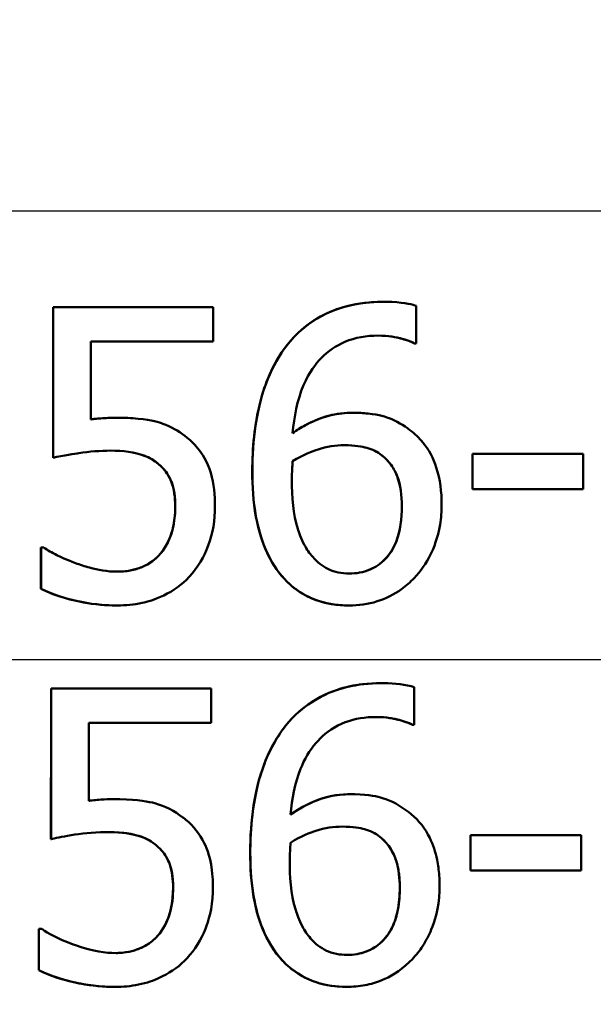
# Model space of a CAD drawing. Header units: millimetres. Extents: x 100 to 2000, y 93 to 2870.
# Tile 26 of 38: x 661.34 to 666.25, y 1524.74 to 1533.17. Entities that reach past the tile are written whole.
import ezdxf

# ---------------------------------------------------------------- set-up
doc = ezdxf.new("R2010")
doc.units = ezdxf.units.MM
doc.header["$LTSCALE"] = 10
for name, color, linetype, lineweight in [('Dimensions(ISO)', 7, 'Continuous', 25), ('Visible Edges(ISO)', 7, 'Continuous', 50), ('Visible Tangent Edges(ISO)', 7, 'Continuous', 25)]:
    doc.layers.add(name, color=color, linetype=linetype, lineweight=lineweight)
doc.styles.add('Text_3.5mm', font='arial.ttf', dxfattribs={"width": 0.9})
doc.dimstyles.new('KS-STANDARD', dxfattribs={"dimscale": 10, "dimtxt": 3.5, "dimasz": 2.5, "dimexe": 3.175, "dimexo": 0, "dimgap": 0.8, "dimtad": 1, "dimdec": 1, "dimrnd": 1e-08, "dimtxsty": 'Text_3.5mm', "dimcen": 0.09, "dimdle": 10, "dimclrd": 7, "dimclre": 7, "dimclrt": 7, "dimadec": 0, "dimazin": 2, "dimtfac": 0.714286, "dimtdec": 4, "dimtmove": 0, "dimatfit": 3, "dimfxl": 1, "dimtolj": 1, "dimlwd": 25, "dimlwe": 25, "dimarcsym": 0})

# ---------------------------------------------------------------- blocks, each defined once
blk = doc.blocks.new('*D7')
at = {"layer": 'Defpoints', "color": 0, "linetype": 'Continuous'}
for p in [(999.0254, 1726.6874), (1088.8645, 1726.6874), (653.4254, 1446.9952)]:
    blk.add_point(p, dxfattribs=at)
at = {"layer": 'Dimensions(ISO)', "color": 7, "linetype": 'Continuous', "lineweight": 25}
for p, q in [((999.0254, 1726.6874), (1120.6145, 1726.6874)), ((1088.8645, 1471.9952), (1088.8645, 1701.6874)), ((653.4254, 1446.9952), (1120.6145, 1446.9952))]:
    blk.add_line(p, q, dxfattribs=at)
at = {"layer": 'Dimensions(ISO)', "color": 7, "linetype": 'Continuous'}
for points in [[(1084.6978, 1701.6874), (1093.0311, 1701.6874), (1088.8645, 1726.6874)], [(1084.6978, 1471.9952), (1093.0311, 1471.9952), (1088.8645, 1446.9952)]]:
    blk.add_solid(points, dxfattribs=at)
at = {"layer": 'Dimensions(ISO)', "color": 7, "linetype": 'Continuous', "lineweight": 25, "insert": (1062.9944, 1562.7321), "char_height": 35, "attachment_point": 4, "rotation": 90, "style": 'Text_3.5mm'}
blk.add_mtext('\\A1;280', dxfattribs=at)

msp = doc.modelspace()

# ---------------------------------------------------------------- linework, layer by layer
at = {"layer": 'Visible Edges(ISO)'}
for p, q in [((664.4542, 1530.7533), (664.4536, 1530.7533)), ((661.6295, 1529.4182), (661.6296, 1530.7067)), ((661.6302, 1530.7067), (661.6296, 1530.7067)), ((661.6302, 1530.7067), (661.6301, 1529.4182)), ((661.6302, 1530.7067), (663.0008, 1530.7067)), ((663.0008, 1530.4129), (663.0008, 1530.7067)), ((664.7376, 1530.3967), (664.7376, 1530.7188)), ((661.9521, 1529.7464), (661.9521, 1530.4129)), ((663.0008, 1530.4129), (661.9521, 1530.4129)), ((664.7234, 1530.3967), (664.7228, 1530.3967)), ((664.7376, 1530.3967), (664.7234, 1530.3967)), ((664.1991, 1529.8031), (664.1985, 1529.8031)), ((662.1788, 1529.7606), (662.1782, 1529.7606)), ((661.6301, 1529.4182), (661.6295, 1529.4182)), ((664.4441, 1529.4385), (664.4434, 1529.4385)), ((665.2193, 1529.4526), (665.2187, 1529.4526)), ((665.2187, 1529.1487), (665.2187, 1529.4526)), ((665.2193, 1529.4526), (666.1645, 1529.4526)), ((665.2193, 1529.4526), (665.2193, 1529.1487)), ((666.1645, 1529.1487), (666.1645, 1529.4526)), ((662.5331, 1529.3635), (662.5325, 1529.3635)), ((665.2193, 1529.1487), (665.2187, 1529.1487)), ((666.1645, 1529.1487), (665.2193, 1529.1487)), ((661.5269, 1528.6504), (661.5262, 1528.6504)), ((661.5262, 1528.2958), (661.5262, 1528.6504)), ((661.5269, 1528.6504), (661.5512, 1528.6504)), ((661.5269, 1528.6504), (661.5269, 1528.2958)), ((662.5472, 1528.5957), (662.5466, 1528.5957)), ((661.5269, 1528.2958), (661.5262, 1528.2958)), ((662.1808, 1528.154), (662.1802, 1528.154)), ((664.1606, 1528.154), (664.16, 1528.154)), ((661.6128, 1527.4425), (661.6122, 1527.4425)), ((661.6128, 1527.4425), (662.9834, 1527.4425)), ((664.4369, 1527.4891), (664.4362, 1527.4891)), ((662.9834, 1527.1488), (661.9347, 1527.1488)), ((664.706, 1527.1326), (664.7054, 1527.1326)), ((664.7202, 1527.1326), (664.706, 1527.1326)), ((664.1816, 1526.539), (664.181, 1526.539)), ((662.1613, 1526.4964), (662.1606, 1526.4964)), ((664.4264, 1526.1743), (664.4257, 1526.1743)), ((665.2016, 1526.1885), (665.201, 1526.1885)), ((665.2016, 1526.1885), (666.1468, 1526.1885)), ((661.6124, 1526.154), (661.6118, 1526.154)), ((662.5154, 1526.0993), (662.5147, 1526.0993)), ((665.2015, 1525.8846), (665.2008, 1525.8846)), ((666.1467, 1525.8846), (665.2015, 1525.8846)), ((661.5087, 1525.3862), (661.5081, 1525.3862)), ((661.5087, 1525.3862), (661.533, 1525.3862)), ((662.529, 1525.3315), (662.5284, 1525.3315)), ((661.5084, 1525.0317), (661.5078, 1525.0317)), ((662.1622, 1524.8898), (662.1616, 1524.8898)), ((664.1421, 1524.8898), (664.1414, 1524.8898))]:
    msp.add_line(p, q, dxfattribs=at)
for points, knots in [([(663.6074, 1530.3501), (663.6778, 1530.4489), (663.7637, 1530.5302), (663.9285, 1530.6352), (664.0176, 1530.6829), (664.2436, 1530.7422), (664.3487, 1530.7533), (664.4536, 1530.7533)], [0, 0, 0, 0, 0.03678173, 0.03678173, 0.0600878, 0.0600878, 0.07923918, 0.07923918, 0.07923918, 0.07923918]), ([(664.4542, 1530.7533), (664.3219, 1530.7533), (664.1894, 1530.7356), (663.9291, 1530.6439), (663.825, 1530.574), (663.6969, 1530.4611), (663.6496, 1530.4084), (663.6081, 1530.3501)], [-0.08071298, -0.08071298, -0.08071298, -0.08071298, -0.05220625, -0.05220625, -0.02169326, -0.02169326, 0, 0, 0, 0]), ([(664.7376, 1530.7188), (664.7095, 1530.7282), (664.6469, 1530.7459), (664.5037, 1530.7527), (664.4789, 1530.7533), (664.4542, 1530.7533)], [-0.04474916, -0.04474916, -0.04474916, -0.04474916, -0.00770335, -0.00770335, 0, 0, 0, 0]), ([(663.6789, 1529.6289), (663.6911, 1529.7676), (663.7184, 1529.9109), (663.8204, 1530.1511), (663.877, 1530.2232), (663.9827, 1530.3314), (664.0499, 1530.3778), (664.2162, 1530.4482), (664.3125, 1530.4636), (664.4097, 1530.4636)], [-0.09982403, -0.09982403, -0.09982403, -0.09982403, -0.0764295, -0.0764295, -0.05585639, -0.05585639, -0.03030662, -0.03030662, 0, 0, 0, 0]), ([(664.4097, 1530.4636), (664.5402, 1530.4636), (664.6253, 1530.4353), (664.6896, 1530.4123), (664.7074, 1530.4051), (664.7234, 1530.3967)], [-0.02127018, -0.02127018, -0.02127018, -0.02127018, -0.00561081, -0.00561081, 0, 0, 0, 0]), ([(664.7228, 1530.3967), (664.6884, 1530.4147), (664.6428, 1530.4291), (664.5666, 1530.4487), (664.5032, 1530.4635), (664.4097, 1530.4636)], [0, 0, 0, 0, 0.01203456, 0.01203456, 0.02096339, 0.02096339, 0.02096339, 0.02096339]), ([(663.3341, 1529.3047), (663.3341, 1529.5008), (663.3522, 1529.7009), (663.4289, 1530.0039), (663.4849, 1530.1795), (663.6074, 1530.3501)], [0, 0, 0, 0, 0.05881254, 0.05881254, 0.09387353, 0.09387353, 0.09387353, 0.09387353]), ([(663.6081, 1530.3501), (663.5427, 1530.2591), (663.4912, 1530.1596), (663.4265, 1529.9866), (663.3878, 1529.8679), (663.3427, 1529.5663), (663.3348, 1529.4349), (663.3348, 1529.3047)], [-0.1740658, -0.1740658, -0.1740658, -0.1740658, -0.091492, -0.091492, -0.0390523, -0.0390523, 0, 0, 0, 0]), ([(664.1991, 1529.8031), (664.1263, 1529.8031), (664.0537, 1529.795), (663.9017, 1529.7544), (663.8343, 1529.7212), (663.752, 1529.6769), (663.7148, 1529.6539), (663.6789, 1529.6289)], [-0.04212185, -0.04212185, -0.04212185, -0.04212185, -0.02878752, -0.02878752, -0.01343053, -0.01343053, 0, 0, 0, 0]), ([(663.6789, 1529.6294), (663.7466, 1529.6763), (663.8182, 1529.716), (663.9572, 1529.7717), (664.0549, 1529.8031), (664.1985, 1529.8031)], [0.00008302, 0.00008302, 0.00008302, 0.00008302, 0.02534369, 0.02534369, 0.04638198, 0.04638198, 0.04638198, 0.04638198]), ([(664.6829, 1529.6552), (664.6283, 1529.696), (664.5682, 1529.7327), (664.4817, 1529.7661), (664.4239, 1529.7866), (664.2837, 1529.8013), (664.2412, 1529.8031), (664.1991, 1529.8031)], [-0.1275873, -0.1275873, -0.1275873, -0.1275873, -0.043921, -0.043921, -0.0130989, -0.0130989, 0, 0, 0, 0]), ([(662.1788, 1529.7606), (662.1372, 1529.7606), (662.0902, 1529.7589), (662.0184, 1529.7542), (661.9852, 1529.7508), (661.9521, 1529.7464)], [-0.0221156, -0.0221156, -0.0221156, -0.0221156, -0.01027317, -0.01027317, 0, 0, 0, 0]), ([(661.9521, 1529.7465), (661.9899, 1529.7515), (662.0278, 1529.7552), (662.0905, 1529.7586), (662.1331, 1529.7606), (662.1782, 1529.7606)], [0.0000641, 0.0000641, 0.0000641, 0.0000641, 0.01179183, 0.01179183, 0.01936711, 0.01936711, 0.01936711, 0.01936711]), ([(662.7578, 1529.6046), (662.7003, 1529.6487), (662.6378, 1529.6848), (662.541, 1529.7199), (662.4758, 1529.741), (662.2988, 1529.7583), (662.2381, 1529.7606), (662.1788, 1529.7606)], [-0.1404717, -0.1404717, -0.1404717, -0.1404717, -0.0548033, -0.0548033, -0.0182573, -0.0182573, 0, 0, 0, 0]), ([(664.9541, 1529.0171), (664.9541, 1529.1247), (664.9416, 1529.2336), (664.8827, 1529.4138), (664.8458, 1529.4852), (664.7615, 1529.5889), (664.7241, 1529.6243), (664.6829, 1529.6552)], [-0.07325115, -0.07325115, -0.07325115, -0.07325115, -0.04081715, -0.04081715, -0.01588695, -0.01588695, 0, 0, 0, 0]), ([(663.0149, 1529.0009), (663.0149, 1529.096), (663.0061, 1529.1968), (662.9487, 1529.3896), (662.9032, 1529.4546), (662.8352, 1529.5388), (662.7985, 1529.5739), (662.7578, 1529.6046)], [-0.04834214, -0.04834214, -0.04834214, -0.04834214, -0.03287636, -0.03287636, -0.01559526, -0.01559526, 0, 0, 0, 0]), ([(661.6301, 1529.4182), (661.7145, 1529.4367), (661.8221, 1529.4534), (661.9408, 1529.4719), (662.0322, 1529.479), (662.1241, 1529.479)], [-0.0369159, -0.0369159, -0.0369159, -0.0369159, -0.02828986, -0.02828986, 0, 0, 0, 0]), ([(662.1241, 1529.479), (662.2273, 1529.479), (662.3298, 1529.4661), (662.4547, 1529.4196), (662.4966, 1529.3959), (662.5331, 1529.3635)], [-0.04098545, -0.04098545, -0.04098545, -0.04098545, -0.01489334, -0.01489334, 0, 0, 0, 0]), ([(662.5325, 1529.3635), (662.4963, 1529.3956), (662.4548, 1529.4192), (662.3289, 1529.4664), (662.2255, 1529.4789), (662.1241, 1529.479)], [0, 0, 0, 0, 0.01476078, 0.01476078, 0.04134836, 0.04134836, 0.04134836, 0.04134836]), ([(663.6789, 1529.3878), (663.7728, 1529.4463), (663.8484, 1529.4747), (663.9707, 1529.514), (664.0467, 1529.5256), (664.1242, 1529.5256)], [-0.03978476, -0.03978476, -0.03978476, -0.03978476, -0.02413959, -0.02413959, 0, 0, 0, 0]), ([(664.4434, 1529.4385), (664.4043, 1529.4693), (664.3609, 1529.4911), (664.2775, 1529.5132), (664.2091, 1529.5255), (664.1242, 1529.5256)], [0, 0, 0, 0, 0.01535302, 0.01535302, 0.02684372, 0.02684372, 0.02684372, 0.02684372]), ([(664.1242, 1529.5256), (664.2083, 1529.5256), (664.2773, 1529.5135), (664.3621, 1529.4908), (664.4052, 1529.4691), (664.4441, 1529.4385)], [-0.02731908, -0.02731908, -0.02731908, -0.02731908, -0.01523348, -0.01523348, 0, 0, 0, 0]), ([(663.6728, 1529.2298), (663.6728, 1529.252), (663.6731, 1529.2763), (663.6746, 1529.3163), (663.6758, 1529.3341), (663.6775, 1529.3638), (663.6782, 1529.3758), (663.6789, 1529.3878)], [-0.01563156, -0.01563156, -0.01563156, -0.01563156, -0.00893965, -0.00893965, -0.0036009, -0.0036009, 0, 0, 0, 0]), ([(664.6135, 1529.0029), (664.6135, 1529.094), (664.6029, 1529.1835), (664.5631, 1529.2869), (664.5468, 1529.3216), (664.4978, 1529.3884), (664.4721, 1529.415), (664.4434, 1529.4385)], [0, 0, 0, 0, 0.02733581, 0.02733581, 0.03694232, 0.03694232, 0.04484787, 0.04484787, 0.04484787, 0.04484787]), ([(664.4441, 1529.4385), (664.4729, 1529.4148), (664.4988, 1529.3881), (664.5473, 1529.3217), (664.5634, 1529.2876), (664.6034, 1529.1844), (664.6141, 1529.0945), (664.6141, 1529.0029)], [-0.04491466, -0.04491466, -0.04491466, -0.04491466, -0.03693133, -0.03693133, -0.02747778, -0.02747778, 0, 0, 0, 0]), ([(662.6742, 1529.0029), (662.6742, 1529.0779), (662.6656, 1529.1522), (662.6332, 1529.2332), (662.6192, 1529.264), (662.577, 1529.3219), (662.5561, 1529.344), (662.5325, 1529.3635)], [0, 0, 0, 0, 0.0225102, 0.0225102, 0.02940865, 0.02940865, 0.03459959, 0.03459959, 0.03459959, 0.03459959]), ([(662.5331, 1529.3635), (662.5569, 1529.3439), (662.5779, 1529.3216), (662.62, 1529.2636), (662.634, 1529.2329), (662.6663, 1529.152), (662.6748, 1529.0778), (662.6748, 1529.0029)], [-0.03464365, -0.03464365, -0.03464365, -0.03464365, -0.02937599, -0.02937599, -0.0224748, -0.0224748, 0, 0, 0, 0]), ([(663.6094, 1528.3809), (663.5429, 1528.4507), (663.4919, 1528.534), (663.4224, 1528.692), (663.389, 1528.7833), (663.3423, 1529.0421), (663.3341, 1529.1758), (663.3341, 1529.3047)], [0, 0, 0, 0, 0.02943613, 0.02943613, 0.05213035, 0.05213035, 0.07392281, 0.07392281, 0.07392281, 0.07392281]), ([(663.3348, 1529.3047), (663.3347, 1529.1762), (663.3429, 1529.0429), (663.3906, 1528.7773), (663.4262, 1528.6833), (663.4955, 1528.5292), (663.5454, 1528.4486), (663.61, 1528.3809)], [-0.0714916, -0.0714916, -0.0714916, -0.0714916, -0.05105607, -0.05105607, -0.02856781, -0.02856781, 0, 0, 0, 0]), ([(663.8509, 1528.5693), (663.823, 1528.5995), (663.7999, 1528.6348), (663.7524, 1528.7249), (663.7332, 1528.7806), (663.6849, 1528.9325), (663.6728, 1529.083), (663.6728, 1529.2298)], [-0.06291805, -0.06291805, -0.06291805, -0.06291805, -0.05524939, -0.05524939, -0.04405224, -0.04405224, 0, 0, 0, 0]), ([(662.5466, 1528.5957), (662.5876, 1528.6446), (662.6179, 1528.7001), (662.6539, 1528.805), (662.6742, 1528.8808), (662.6742, 1529.0029)], [0, 0, 0, 0, 0.01936187, 0.01936187, 0.03335266, 0.03335266, 0.03335266, 0.03335266]), ([(662.6748, 1529.0029), (662.6748, 1528.9488), (662.6708, 1528.8937), (662.6548, 1528.811), (662.6432, 1528.7621), (662.5992, 1528.6671), (662.5757, 1528.6297), (662.5472, 1528.5957)], [-0.06393969, -0.06393969, -0.06393969, -0.06393969, -0.0315425, -0.0315425, -0.01345898, -0.01345898, 0, 0, 0, 0]), ([(662.7942, 1528.3992), (662.8696, 1528.4804), (662.9219, 1528.5723), (662.9973, 1528.7737), (663.0149, 1528.8861), (663.0149, 1529.0009)], [-0.06473716, -0.06473716, -0.06473716, -0.06473716, -0.03444034, -0.03444034, 0, 0, 0, 0]), ([(664.1627, 1528.4275), (664.2233, 1528.4276), (664.2831, 1528.4373), (664.3894, 1528.4821), (664.4335, 1528.513), (664.505, 1528.587), (664.5383, 1528.6324), (664.6018, 1528.7929), (664.6134, 1528.9012), (664.6135, 1529.0029)], [0.00006514, 0.00006514, 0.00006514, 0.00006514, 0.01895039, 0.01895039, 0.03580944, 0.03580944, 0.0503976, 0.0503976, 0.07119004, 0.07119004, 0.07119004, 0.07119004]), ([(664.6141, 1529.0029), (664.6141, 1528.9001), (664.6022, 1528.7906), (664.5386, 1528.6327), (664.5063, 1528.5872), (664.4331, 1528.5124), (664.3901, 1528.4824), (664.2845, 1528.4374), (664.2241, 1528.4275), (664.1627, 1528.4275)], [-0.07468789, -0.07468789, -0.07468789, -0.07468789, -0.05108298, -0.05108298, -0.03552096, -0.03552096, -0.01911228, -0.01911228, 0, 0, 0, 0]), ([(664.7193, 1528.389), (664.7766, 1528.4475), (664.8225, 1528.5153), (664.8865, 1528.6462), (664.9218, 1528.7305), (664.9499, 1528.9032), (664.9541, 1528.9601), (664.9541, 1529.0171)], [-0.09916084, -0.09916084, -0.09916084, -0.09916084, -0.05253102, -0.05253102, -0.01710158, -0.01710158, 0, 0, 0, 0]), ([(661.8204, 1528.5167), (661.7426, 1528.5456), (661.6911, 1528.5705), (661.6224, 1528.6054), (661.5812, 1528.6282), (661.5512, 1528.6504)], [-0.02001561, -0.02001561, -0.02001561, -0.02001561, -0.01138252, -0.01138252, 0, 0, 0, 0]), ([(662.5472, 1528.5957), (662.5153, 1528.559), (662.4785, 1528.5285), (662.3876, 1528.4778), (662.3385, 1528.4639), (662.2646, 1528.4478), (662.2259, 1528.4437), (662.1869, 1528.4437)], [-0.03296514, -0.03296514, -0.03296514, -0.03296514, -0.02327463, -0.02327463, -0.01202632, -0.01202632, 0, 0, 0, 0]), ([(662.1869, 1528.4437), (662.2478, 1528.4438), (662.3072, 1528.4538), (662.3961, 1528.4845), (662.429, 1528.4989), (662.4941, 1528.5424), (662.5219, 1528.5673), (662.5466, 1528.5957)], [0.00006373, 0.00006373, 0.00006373, 0.00006373, 0.01884657, 0.01884657, 0.02896857, 0.02896857, 0.03822433, 0.03822433, 0.03822433, 0.03822433]), ([(664.1627, 1528.4275), (664.1311, 1528.4275), (664.0998, 1528.4306), (664.0441, 1528.4426), (664.0123, 1528.4517), (663.9317, 1528.4906), (663.8883, 1528.5277), (663.8509, 1528.5693)], [-0.04078037, -0.04078037, -0.04078037, -0.04078037, -0.02763675, -0.02763675, -0.01707028, -0.01707028, 0, 0, 0, 0]), ([(662.1869, 1528.4437), (662.0858, 1528.4437), (662.0164, 1528.4575), (661.9011, 1528.4898), (661.8602, 1528.5028), (661.8204, 1528.5167)], [-0.03678904, -0.03678904, -0.03678904, -0.03678904, -0.01293206, -0.01293206, 0, 0, 0, 0]), ([(662.1808, 1528.154), (662.2514, 1528.154), (662.3219, 1528.1605), (662.4354, 1528.1853), (662.5005, 1528.203), (662.658, 1528.2796), (662.7317, 1528.3318), (662.7942, 1528.3992)], [-0.09365657, -0.09365657, -0.09365657, -0.09365657, -0.05370103, -0.05370103, -0.02790607, -0.02790607, 0, 0, 0, 0]), ([(664.16, 1528.154), (664.0753, 1528.154), (663.9911, 1528.1648), (663.8538, 1528.208), (663.7999, 1528.2324), (663.6977, 1528.2967), (663.6512, 1528.3358), (663.6094, 1528.3809)], [0, 0, 0, 0, 0.02639318, 0.02639318, 0.04464541, 0.04464541, 0.06326177, 0.06326177, 0.06326177, 0.06326177]), ([(663.61, 1528.3809), (663.6632, 1528.3236), (663.7237, 1528.2762), (663.8612, 1528.2029), (663.9355, 1528.179), (664.0613, 1528.1577), (664.111, 1528.154), (664.1606, 1528.154)], [-0.06352631, -0.06352631, -0.06352631, -0.06352631, -0.03966536, -0.03966536, -0.01546376, -0.01546376, 0, 0, 0, 0]), ([(664.1606, 1528.154), (664.2428, 1528.154), (664.3242, 1528.1647), (664.4764, 1528.2127), (664.5458, 1528.2475), (664.65, 1528.3229), (664.6859, 1528.3544), (664.7193, 1528.389)], [-0.06612013, -0.06612013, -0.06612013, -0.06612013, -0.03955669, -0.03955669, -0.01469985, -0.01469985, 0, 0, 0, 0]), ([(662.1802, 1528.154), (662.0824, 1528.154), (661.9855, 1528.1629), (661.8064, 1528.1963), (661.6607, 1528.2296), (661.5262, 1528.2958)], [0, 0, 0, 0, 0.03010067, 0.03010067, 0.05599082, 0.05599082, 0.05599082, 0.05599082]), ([(661.5269, 1528.2958), (661.6276, 1528.2462), (661.7361, 1528.2145), (661.9446, 1528.1672), (662.062, 1528.154), (662.1808, 1528.154)], [-0.0656681, -0.0656681, -0.0656681, -0.0656681, -0.03657044, -0.03657044, 0, 0, 0, 0]), ([(663.59, 1527.086), (663.6579, 1527.1812), (663.7403, 1527.2602), (663.8985, 1527.3641), (663.9898, 1527.4153), (664.2232, 1527.4777), (664.33, 1527.4891), (664.4362, 1527.4891)], [0, 0, 0, 0, 0.03524811, 0.03524811, 0.05791517, 0.05791517, 0.07592648, 0.07592648, 0.07592648, 0.07592648]), ([(664.4369, 1527.4891), (664.3372, 1527.4891), (664.237, 1527.4791), (664.0707, 1527.438), (663.9822, 1527.4088), (663.7838, 1527.2946), (663.6951, 1527.2195), (663.6105, 1527.1131), (663.6004, 1527.0996), (663.5907, 1527.086)], [-0.1235978, -0.1235978, -0.1235978, -0.1235978, -0.0752704, -0.0752704, -0.0410428, -0.0410428, -0.0050654, -0.0050654, 0, 0, 0, 0]), ([(664.7203, 1527.4547), (664.648, 1527.4788), (664.5576, 1527.4879), (664.4489, 1527.4891), (664.4429, 1527.4891), (664.4369, 1527.4891)], [-0.03389576, -0.03389576, -0.03389576, -0.03389576, -0.00187631, -0.00187631, 0, 0, 0, 0]), ([(663.6613, 1526.3647), (663.6729, 1526.4962), (663.698, 1526.6321), (663.7798, 1526.8367), (663.8229, 1526.9127), (663.9217, 1527.0263), (663.9828, 1527.0831), (664.1484, 1527.1683), (664.2358, 1527.19), (664.3478, 1527.1986), (664.3701, 1527.1994), (664.3923, 1527.1994)], [-0.1639962, -0.1639962, -0.1639962, -0.1639962, -0.1037424, -0.1037424, -0.0640634, -0.0640634, -0.0349817, -0.0349817, -0.006931, -0.006931, 0, 0, 0, 0]), ([(664.3923, 1527.1994), (664.4505, 1527.1994), (664.5086, 1527.1937), (664.5925, 1527.174), (664.6505, 1527.1591), (664.699, 1527.1362), (664.7025, 1527.1344), (664.706, 1527.1326)], [-0.04882119, -0.04882119, -0.04882119, -0.04882119, -0.01674831, -0.01674831, -0.00123839, -0.00123839, 0, 0, 0, 0]), ([(664.7054, 1527.1326), (664.6713, 1527.1504), (664.6261, 1527.1647), (664.5506, 1527.1842), (664.4869, 1527.1993), (664.3923, 1527.1994)], [0, 0, 0, 0, 0.0120266, 0.0120266, 0.02090707, 0.02090707, 0.02090707, 0.02090707]), ([(663.3164, 1526.0406), (663.3164, 1526.1737), (663.3248, 1526.3089), (663.3719, 1526.6125), (663.411, 1526.7302), (663.475, 1526.899), (663.5258, 1526.9965), (663.59, 1527.086)], [0, 0, 0, 0, 0.0406044, 0.0406044, 0.0926454, 0.0926454, 0.1751211, 0.1751211, 0.1751211, 0.1751211]), ([(663.5907, 1527.086), (663.4977, 1526.9566), (663.4336, 1526.8112), (663.3577, 1526.5337), (663.3234, 1526.3556), (663.3173, 1526.0864), (663.317, 1526.0635), (663.317, 1526.0406)], [-0.1756829, -0.1756829, -0.1756829, -0.1756829, -0.0818804, -0.0818804, -0.00698, -0.00698, 0, 0, 0, 0]), ([(664.1816, 1526.539), (664.0932, 1526.539), (664.0048, 1526.527), (663.875, 1526.4829), (663.791, 1526.4505), (663.6784, 1526.3765), (663.6698, 1526.3706), (663.6613, 1526.3647)], [-0.1122425, -0.1122425, -0.1122425, -0.1122425, -0.0408458, -0.0408458, -0.0031403, -0.0031403, 0, 0, 0, 0]), ([(663.6613, 1526.3652), (663.733, 1526.4149), (663.8089, 1526.4564), (663.9434, 1526.508), (664.0385, 1526.539), (664.181, 1526.539)], [0.00008274, 0.00008274, 0.00008274, 0.00008274, 0.02648369, 0.02648369, 0.04421308, 0.04421308, 0.04421308, 0.04421308]), ([(664.6653, 1526.3911), (664.6003, 1526.4396), (664.5266, 1526.483), (664.4096, 1526.5178), (664.3345, 1526.5359), (664.2024, 1526.5388), (664.192, 1526.539), (664.1816, 1526.539)], [-0.1173807, -0.1173807, -0.1173807, -0.1173807, -0.0411946, -0.0411946, -0.0032357, -0.0032357, 0, 0, 0, 0]), ([(662.1613, 1526.4964), (662.1062, 1526.4964), (662.031, 1526.4944), (661.9431, 1526.4834), (661.9388, 1526.4828), (661.9345, 1526.4822)], [-0.02717375, -0.02717375, -0.02717375, -0.02717375, -0.00132215, -0.00132215, 0, 0, 0, 0]), ([(661.9345, 1526.4823), (661.9725, 1526.4874), (662.0107, 1526.491), (662.0669, 1526.4941), (662.1117, 1526.4964), (662.1606, 1526.4964)], [0.00006441, 0.00006441, 0.00006441, 0.00006441, 0.01182418, 0.01182418, 0.01736063, 0.01736063, 0.01736063, 0.01736063]), ([(662.7402, 1526.3404), (662.6682, 1526.3957), (662.5884, 1526.4383), (662.4521, 1526.4741), (662.36, 1526.4932), (662.188, 1526.4963), (662.1746, 1526.4964), (662.1613, 1526.4964)], [-0.1427721, -0.1427721, -0.1427721, -0.1427721, -0.0530224, -0.0530224, -0.0041207, -0.0041207, 0, 0, 0, 0]), ([(662.997, 1525.7367), (662.997, 1525.7686), (662.996, 1525.8007), (662.9829, 1525.9871), (662.9469, 1526.0727), (662.8844, 1526.1978), (662.8321, 1526.2645), (662.7575, 1526.327), (662.7489, 1526.3338), (662.7402, 1526.3404)], [-0.05015415, -0.05015415, -0.05015415, -0.05015415, -0.04677551, -0.04677551, -0.03035195, -0.03035195, -0.00340648, -0.00340648, 0, 0, 0, 0]), ([(664.9362, 1525.7529), (664.9362, 1525.7829), (664.9353, 1525.813), (664.93, 1525.8879), (664.9242, 1525.9328), (664.9019, 1526.0425), (664.8814, 1526.1069), (664.8133, 1526.245), (664.7607, 1526.312), (664.6849, 1526.3759), (664.6752, 1526.3836), (664.6653, 1526.3911)], [-0.07496896, -0.07496896, -0.07496896, -0.07496896, -0.06575475, -0.06575475, -0.05184719, -0.05184719, -0.03117264, -0.03117264, -0.00390144, -0.00390144, 0, 0, 0, 0]), ([(663.6612, 1526.1236), (663.755, 1526.1821), (663.8308, 1526.2105), (663.9534, 1526.2499), (664.0294, 1526.2614), (664.1066, 1526.2614)], [-0.0395003, -0.0395003, -0.0395003, -0.0395003, -0.02401869, -0.02401869, 0, 0, 0, 0]), ([(664.4257, 1526.1743), (664.3864, 1526.2053), (664.3425, 1526.2274), (664.2612, 1526.2485), (664.1933, 1526.2613), (664.1066, 1526.2614)], [0, 0, 0, 0, 0.01581985, 0.01581985, 0.02643079, 0.02643079, 0.02643079, 0.02643079]), ([(664.1066, 1526.2614), (664.1943, 1526.2614), (664.2623, 1526.2483), (664.3427, 1526.2276), (664.3869, 1526.2055), (664.4264, 1526.1743)], [-0.02610209, -0.02610209, -0.02610209, -0.02610209, -0.01587951, -0.01587951, 0, 0, 0, 0]), ([(661.6124, 1526.154), (661.6707, 1526.1668), (661.8555, 1526.2109), (662.0871, 1526.2147), (662.0968, 1526.2148), (662.1065, 1526.2148)], [-0.07126969, -0.07126969, -0.07126969, -0.07126969, -0.00298266, -0.00298266, 0, 0, 0, 0]), ([(662.1065, 1526.2148), (662.2365, 1526.2148), (662.3219, 1526.1945), (662.4139, 1526.1664), (662.4598, 1526.144), (662.5052, 1526.1081), (662.5104, 1526.1038), (662.5154, 1526.0993)], [-0.0320006, -0.0320006, -0.0320006, -0.0320006, -0.01812509, -0.01812509, -0.00209151, -0.00209151, 0, 0, 0, 0]), ([(662.5147, 1526.0993), (662.4771, 1526.1327), (662.4336, 1526.1571), (662.3128, 1526.2004), (662.2148, 1526.2148), (662.1065, 1526.2148)], [0, 0, 0, 0, 0.01574184, 0.01574184, 0.04001201, 0.04001201, 0.04001201, 0.04001201]), ([(664.5955, 1525.7387), (664.5956, 1525.8158), (664.588, 1525.897), (664.5544, 1526.0023), (664.5381, 1526.0419), (664.4865, 1526.1175), (664.4581, 1526.1478), (664.4257, 1526.1743)], [0, 0, 0, 0, 0.02366534, 0.02366534, 0.03427349, 0.03427349, 0.04326476, 0.04326476, 0.04326476, 0.04326476]), ([(664.4264, 1526.1743), (664.4538, 1526.1518), (664.4785, 1526.1265), (664.5209, 1526.0701), (664.5381, 1526.04), (664.5635, 1525.9789), (664.5724, 1525.9489), (664.5828, 1525.901), (664.5859, 1525.8831), (664.59, 1525.853), (664.5913, 1525.8408), (664.595, 1525.7989), (664.5962, 1525.7687), (664.5962, 1525.7387)], [-0.05003563, -0.05003563, -0.05003563, -0.05003563, -0.03895249, -0.03895249, -0.02811431, -0.02811431, -0.01854439, -0.01854439, -0.01296538, -0.01296538, -0.00919325, -0.00919325, 0, 0, 0, 0]), ([(662.6562, 1525.7387), (662.6563, 1525.8096), (662.6487, 1525.8789), (662.6126, 1525.98), (662.593, 1526.0107), (662.5622, 1526.0546), (662.5401, 1526.0784), (662.5147, 1526.0993)], [0, 0, 0, 0, 0.02175329, 0.02175329, 0.03724677, 0.03724677, 0.06188379, 0.06188379, 0.06188379, 0.06188379]), ([(662.5154, 1526.0993), (662.5544, 1526.0671), (662.5854, 1526.0283), (662.6251, 1525.9508), (662.6339, 1525.9227), (662.6438, 1525.8836), (662.647, 1525.8664), (662.6512, 1525.838), (662.6525, 1525.8267), (662.6551, 1525.7991), (662.656, 1525.7827), (662.6567, 1525.7571), (662.6569, 1525.7479), (662.6569, 1525.7387)], [-0.03378137, -0.03378137, -0.03378137, -0.03378137, -0.02379195, -0.02379195, -0.01669081, -0.01669081, -0.01133217, -0.01133217, -0.00785239, -0.00785239, -0.00282157, -0.00282157, 0, 0, 0, 0]), ([(663.655, 1525.9656), (663.655, 1525.9946), (663.6554, 1526.0237), (663.6585, 1526.0764), (663.6598, 1526.1), (663.6612, 1526.1236)], [-0.01603906, -0.01603906, -0.01603906, -0.01603906, -0.00719061, -0.00719061, 0, 0, 0, 0]), ([(663.591, 1525.1168), (663.5225, 1525.1886), (663.4705, 1525.275), (663.3996, 1525.4402), (663.3681, 1525.5315), (663.3243, 1525.7825), (663.3163, 1525.9126), (663.3164, 1526.0406)], [0, 0, 0, 0, 0.03197955, 0.03197955, 0.0569527, 0.0569527, 0.08120297, 0.08120297, 0.08120297, 0.08120297]), ([(663.317, 1526.0406), (663.3168, 1525.7218), (663.3684, 1525.5338), (663.446, 1525.3234), (663.4965, 1525.2271), (663.5737, 1525.1361), (663.5826, 1525.1263), (663.5917, 1525.1168)], [-0.07485195, -0.07485195, -0.07485195, -0.07485195, -0.03834357, -0.03834357, -0.00424233, -0.00424233, 0, 0, 0, 0]), ([(663.8327, 1525.3052), (663.8048, 1525.3353), (663.7817, 1525.3706), (663.734, 1525.4612), (663.715, 1525.517), (663.6622, 1525.6833), (663.6549, 1525.8475), (663.655, 1525.9656)], [-0.04950326, -0.04950326, -0.04950326, -0.04950326, -0.04406377, -0.04406377, -0.03604881, -0.03604881, 0, 0, 0, 0]), ([(664.701, 1525.1249), (664.7356, 1525.1602), (664.7661, 1525.1989), (664.8213, 1525.2846), (664.8452, 1525.3315), (664.8937, 1525.4488), (664.9298, 1525.5578), (664.936, 1525.7254), (664.9362, 1525.7392), (664.9362, 1525.7529)], [-0.1155675, -0.1155675, -0.1155675, -0.1155675, -0.0844911, -0.0844911, -0.0513565, -0.0513565, -0.0042098, -0.0042098, 0, 0, 0, 0]), ([(662.5284, 1525.3315), (662.5685, 1525.3794), (662.5981, 1525.4332), (662.6353, 1525.5378), (662.6561, 1525.6148), (662.6562, 1525.7387)], [0, 0, 0, 0, 0.01875801, 0.01875801, 0.03366706, 0.03366706, 0.03366706, 0.03366706]), ([(662.6569, 1525.7387), (662.6568, 1525.6642), (662.6492, 1525.5861), (662.6129, 1525.4686), (662.5878, 1525.4072), (662.5377, 1525.342), (662.5334, 1525.3367), (662.529, 1525.3315)], [-0.0605738, -0.0605738, -0.0605738, -0.0605738, -0.02470402, -0.02470402, -0.00203949, -0.00203949, 0, 0, 0, 0]), ([(662.7759, 1525.135), (662.8445, 1525.2089), (662.8959, 1525.2934), (662.9601, 1525.4551), (662.9914, 1525.5579), (662.9967, 1525.7115), (662.997, 1525.7241), (662.997, 1525.7367)], [-0.1053384, -0.1053384, -0.1053384, -0.1053384, -0.047063, -0.047063, -0.0038607, -0.0038607, 0, 0, 0, 0]), ([(664.1443, 1525.1633), (664.2009, 1525.1634), (664.2576, 1525.1719), (664.3582, 1525.2113), (664.3999, 1525.2377), (664.4895, 1525.321), (664.5177, 1525.3719), (664.5527, 1525.4446), (664.5669, 1525.4907), (664.5904, 1525.6029), (664.5955, 1525.672), (664.5955, 1525.7387)], [0.0000675, 0.0000675, 0.0000675, 0.0000675, 0.0177078, 0.0177078, 0.0328756, 0.0328756, 0.0544064, 0.0544064, 0.0856607, 0.0856607, 0.1301082, 0.1301082, 0.1301082, 0.1301082]), ([(664.5962, 1525.7387), (664.5961, 1525.6772), (664.5918, 1525.614), (664.5709, 1525.502), (664.5561, 1525.451), (664.5188, 1525.3726), (664.4908, 1525.322), (664.4021, 1525.239), (664.3609, 1525.2125), (664.2598, 1525.1721), (664.2021, 1525.1633), (664.1443, 1525.1633)], [-0.1260515, -0.1260515, -0.1260515, -0.1260515, -0.0870971, -0.0870971, -0.0544066, -0.0544066, -0.0330522, -0.0330522, -0.0179829, -0.0179829, 0, 0, 0, 0]), ([(661.8022, 1525.2525), (661.664, 1525.304), (661.5791, 1525.3539), (661.5385, 1525.3822), (661.5357, 1525.3842), (661.533, 1525.3862)], [-0.01557494, -0.01557494, -0.01557494, -0.01557494, -0.00107195, -0.00107195, 0, 0, 0, 0]), ([(662.529, 1525.3315), (662.5077, 1525.3071), (662.4841, 1525.2851), (662.4319, 1525.2474), (662.4041, 1525.232), (662.3427, 1525.2067), (662.2779, 1525.1833), (662.1825, 1525.1797), (662.1755, 1525.1796), (662.1686, 1525.1796)], [-0.07963592, -0.07963592, -0.07963592, -0.07963592, -0.05434057, -0.05434057, -0.02936443, -0.02936443, -0.00214145, -0.00214145, 0, 0, 0, 0]), ([(662.1686, 1525.1796), (662.2288, 1525.1796), (662.288, 1525.1894), (662.3776, 1525.2202), (662.4103, 1525.2346), (662.4756, 1525.278), (662.5036, 1525.303), (662.5284, 1525.3315)], [0.00006599, 0.00006599, 0.00006599, 0.00006599, 0.01863537, 0.01863537, 0.02876641, 0.02876641, 0.03816559, 0.03816559, 0.03816559, 0.03816559]), ([(662.1686, 1525.1796), (662.0741, 1525.1796), (661.9824, 1525.1916), (661.8157, 1525.2478), (661.8089, 1525.2501), (661.8022, 1525.2525)], [-0.05508287, -0.05508287, -0.05508287, -0.05508287, -0.00223858, -0.00223858, 0, 0, 0, 0]), ([(664.1443, 1525.1633), (664.1138, 1525.1633), (664.0838, 1525.1662), (664.0181, 1525.1797), (663.989, 1525.1906), (663.917, 1525.2232), (663.8713, 1525.2621), (663.8327, 1525.3052)], [-0.03064301, -0.03064301, -0.03064301, -0.03064301, -0.02520541, -0.02520541, -0.01854033, -0.01854033, 0, 0, 0, 0]), ([(662.1622, 1524.8898), (662.2285, 1524.8898), (662.2951, 1524.8956), (662.4339, 1524.9238), (662.4915, 1524.9453), (662.6175, 1525.0025), (662.6904, 1525.0502), (662.7611, 1525.1194), (662.7686, 1525.1271), (662.7759, 1525.135)], [-0.0586329, -0.0586329, -0.0586329, -0.0586329, -0.04492656, -0.04492656, -0.02967563, -0.02967563, -0.00321967, -0.00321967, 0, 0, 0, 0]), ([(664.1414, 1524.8898), (664.0521, 1524.8898), (663.9651, 1524.9019), (663.8263, 1524.9475), (663.7735, 1524.9724), (663.6751, 1525.036), (663.6308, 1525.0738), (663.591, 1525.1168)], [0, 0, 0, 0, 0.02782118, 0.02782118, 0.04655389, 0.04655389, 0.06529903, 0.06529903, 0.06529903, 0.06529903]), ([(663.5917, 1525.1168), (663.6567, 1525.0466), (663.7328, 1524.9912), (663.8832, 1524.9256), (663.9761, 1524.8952), (664.1188, 1524.8901), (664.1304, 1524.8898), (664.1421, 1524.8898)], [-0.1028044, -0.1028044, -0.1028044, -0.1028044, -0.0446093, -0.0446093, -0.0036227, -0.0036227, 0, 0, 0, 0]), ([(664.1421, 1524.8898), (664.1941, 1524.8898), (664.2465, 1524.8942), (664.3471, 1524.9131), (664.3949, 1524.9269), (664.5103, 1524.9745), (664.5931, 1525.0206), (664.6851, 1525.1088), (664.6931, 1525.1167), (664.701, 1525.1249)], [-0.08668278, -0.08668278, -0.08668278, -0.08668278, -0.06170601, -0.06170601, -0.03823733, -0.03823733, -0.00338104, -0.00338104, 0, 0, 0, 0]), ([(662.1616, 1524.8898), (662.061, 1524.8898), (661.9619, 1524.8993), (661.7823, 1524.9335), (661.6396, 1524.9667), (661.5078, 1525.0317)], [0, 0, 0, 0, 0.03100004, 0.03100004, 0.05695163, 0.05695163, 0.05695163, 0.05695163]), ([(661.5084, 1525.0317), (661.5972, 1524.988), (661.6952, 1524.9565), (661.8641, 1524.9164), (661.979, 1524.8936), (662.1379, 1524.89), (662.1501, 1524.8898), (662.1622, 1524.8898)], [-0.110215, -0.110215, -0.110215, -0.110215, -0.0490206, -0.0490206, -0.0037508, -0.0037508, 0, 0, 0, 0])]:
    msp.add_open_spline(points, degree=3, knots=knots, dxfattribs=at)
for points in [[(661.6118, 1526.154), (661.612, 1526.5889), (661.6122, 1527.0253), (661.6122, 1527.4425)], [(661.6128, 1527.4425), (661.6128, 1527.0253), (661.6127, 1526.5892), (661.6124, 1526.154)], [(662.9834, 1527.1488), (662.9834, 1527.2475), (662.9834, 1527.3455), (662.9834, 1527.4425)], [(664.7202, 1527.1326), (664.7202, 1527.2409), (664.7202, 1527.3484), (664.7203, 1527.4547)], [(661.9345, 1526.4822), (661.9346, 1526.7064), (661.9347, 1526.9295), (661.9347, 1527.1488)], [(665.2008, 1525.8846), (665.2009, 1525.9856), (665.2009, 1526.087), (665.201, 1526.1885)], [(665.2016, 1526.1885), (665.2016, 1526.0871), (665.2015, 1525.9857), (665.2015, 1525.8846)], [(666.1467, 1525.8846), (666.1467, 1525.9857), (666.1468, 1526.0871), (666.1468, 1526.1885)], [(661.5078, 1525.0317), (661.5079, 1525.1486), (661.508, 1525.2669), (661.5081, 1525.3862)], [(661.5087, 1525.3862), (661.5086, 1525.267), (661.5085, 1525.1487), (661.5084, 1525.0317)]]:
    msp.add_open_spline(points, degree=3, dxfattribs=at)
at = {"layer": 'Visible Tangent Edges(ISO)'}
for p, q in [((698.869, 1531.5301), (654.9416, 1531.5301)), ((663.6081, 1530.3501), (663.6074, 1530.3501)), ((663.3348, 1529.3047), (663.3341, 1529.3047)), ((662.6748, 1529.0029), (662.6742, 1529.0029)), ((664.6141, 1529.0029), (664.6135, 1529.0029)), ((663.61, 1528.3809), (663.6094, 1528.3809)), ((698.8355, 1527.6888), (654.9418, 1527.6888)), ((663.5907, 1527.086), (663.59, 1527.086)), ((663.317, 1526.0406), (663.3164, 1526.0406)), ((662.6569, 1525.7387), (662.6562, 1525.7387)), ((664.5962, 1525.7387), (664.5955, 1525.7387)), ((663.5917, 1525.1168), (663.591, 1525.1168))]:
    msp.add_line(p, q, dxfattribs=at)

# ---------------------------------------------------------------- dimensions: what is measured, and where the dimension line sits
at = {"layer": 'Dimensions(ISO)', "color": 7, "linetype": 'Continuous', "lineweight": 25}
dim = msp.add_linear_dim(base=(1088.8645, 1726.6874), p1=(653.4254, 1446.9952), p2=(999.0254, 1726.6874), angle=90, dimstyle='KS-STANDARD', override={"dimgap": 0.8, "dimdec": 0, "dimtol": 0, "dimlim": 0, "dimtp": 0, "dimtm": 0, "dimtdec": 4, "dimtofl": 0, "dimatfit": 1}, dxfattribs=at)
dim.commit()
dim.dimension.update_dxf_attribs({"geometry": '*D7', "text_midpoint": (1088.8645, 1597.7452), "dimtype": 160})

doc.saveas('drawing.dxf')
